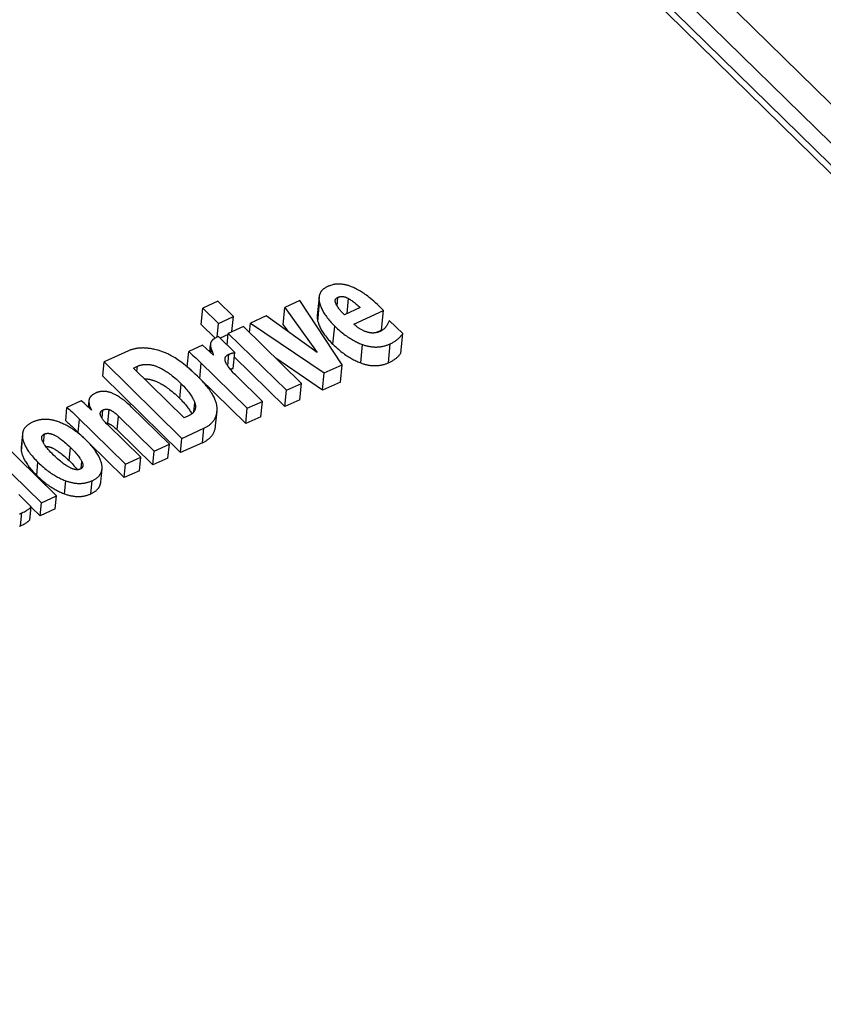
# Model space of a CAD drawing. Extents: x 0 to 594, y 0 to 420.
# Tile 100 of 110: x 508.04 to 510.49, y 146.66 to 149.66. Entities that reach past the tile are written whole.
import ezdxf

# ---------------------------------------------------------------- set-up
doc = ezdxf.new("R2010")
doc.units = 0
doc.header["$LTSCALE"] = 32.67
doc.layers.get('0').update_dxf_attribs({"linetype": 'CONTINUOUS'})
doc.layers.add('ROUNDS', color=7, linetype='CONTINUOUS')

msp = doc.modelspace()

# ---------------------------------------------------------------- linework, layer by layer
at = {"color": 7, "linetype": 'CONTINUOUS'}
for p, q in [((500.0631, 159.6461), (528.55, 131.7258)), ((508.9506, 148.8148), (508.9451, 148.7583)), ((508.6419, 148.802), (508.5958, 148.7808)), ((508.6895, 148.7553), (508.6419, 148.802)), ((508.8411, 148.7299), (508.8464, 148.7836)), ((508.8917, 148.8044), (508.8464, 148.7836)), ((508.8464, 148.7836), (508.9448, 148.6463)), ((509.0213, 148.6085), (508.8917, 148.8044)), ((509.0001, 148.8033), (509.0001, 148.805)), ((509.1475, 148.7736), (509.1347, 148.7862)), ((508.591, 148.7317), (508.5958, 148.7808)), ((508.5958, 148.7808), (508.6434, 148.7342)), ((508.6434, 148.7342), (508.6895, 148.7553)), ((508.685, 148.7095), (508.6895, 148.7553)), ((508.7897, 148.7576), (508.7416, 148.7354)), ((508.9448, 148.6463), (508.7897, 148.7576)), ((509.0231, 148.766), (509.0175, 148.7721)), ((509.0762, 148.7828), (509.0281, 148.7607)), ((509.0572, 148.7322), (509.1475, 148.7736)), ((509.1417, 148.7136), (509.1475, 148.7736)), ((508.591, 148.7317), (508.6339, 148.6897)), ((508.6393, 148.6923), (508.6434, 148.7342)), ((508.7199, 148.7255), (508.6738, 148.7043)), ((508.8974, 148.5516), (508.7199, 148.7255)), ((508.7388, 148.707), (508.7416, 148.7354)), ((508.7416, 148.7354), (508.9666, 148.5833)), ((508.8411, 148.7299), (508.8549, 148.7108)), ((509.2066, 148.704), (509.165, 148.7433)), ((508.6436, 148.6943), (508.6369, 148.6912)), ((508.6933, 148.6455), (508.6436, 148.6943)), ((508.6734, 148.7003), (508.6485, 148.6894)), ((508.6703, 148.6681), (508.6738, 148.7043)), ((508.6738, 148.7043), (508.8513, 148.5304)), ((509.1417, 148.7136), (509.1241, 148.7061)), ((509.2007, 148.6443), (509.2066, 148.704)), ((508.5951, 148.6682), (508.5528, 148.6488)), ((508.6285, 148.6373), (508.5951, 148.6682)), ((508.6192, 148.6716), (508.6169, 148.648)), ((508.6192, 148.6716), (508.6191, 148.6688)), ((508.5483, 148.6024), (508.5528, 148.6488)), ((508.6223, 148.6545), (508.6252, 148.6467)), ((508.6886, 148.5971), (508.6933, 148.6455)), ((508.692, 148.6327), (508.8465, 148.4813)), ((508.2904, 148.5739), (508.2946, 148.6169)), ((508.2946, 148.6169), (508.5323, 148.3839)), ((508.384, 148.5981), (508.3965, 148.6038)), ((508.5854, 148.6188), (508.7316, 148.4755)), ((508.6638, 148.6271), (508.6641, 148.6289)), ((508.9615, 148.5313), (508.8186, 148.6288)), ((508.9666, 148.5833), (509.0213, 148.6085)), ((509.0161, 148.5549), (509.0213, 148.6085)), ((508.2904, 148.5739), (508.5281, 148.341)), ((508.5387, 148.4465), (508.384, 148.5981)), ((508.5867, 148.5666), (508.5796, 148.5737)), ((508.7778, 148.4966), (508.6984, 148.5744)), ((508.9615, 148.5313), (508.9666, 148.5833)), ((508.585, 148.5683), (508.7271, 148.429)), ((508.8513, 148.5304), (508.8974, 148.5516)), ((508.8925, 148.5014), (508.8974, 148.5516)), ((509.0161, 148.5549), (508.9615, 148.5313)), ((508.8465, 148.4813), (508.8513, 148.5304)), ((508.2252, 148.4984), (508.1815, 148.4783)), ((508.2485, 148.4995), (508.2465, 148.4793)), ((508.2486, 148.5008), (508.2485, 148.4995)), ((508.7316, 148.4755), (508.7778, 148.4966)), ((508.7731, 148.4492), (508.7778, 148.4966)), ((508.8925, 148.5014), (508.8465, 148.4813)), ((508.1775, 148.4374), (508.1815, 148.4783)), ((508.306, 148.4299), (508.3101, 148.4717)), ((508.4939, 148.3663), (508.3778, 148.4801)), ((508.554, 148.4535), (508.5387, 148.4465)), ((508.6349, 148.4217), (508.6393, 148.4668)), ((508.7271, 148.429), (508.7316, 148.4755)), ((508.214, 148.4483), (508.3603, 148.305)), ((508.4064, 148.3261), (508.3069, 148.4236)), ((508.3385, 148.452), (508.4476, 148.345)), ((508.7731, 148.4492), (508.7271, 148.429)), ((508.0455, 148.3971), (508.0416, 148.3572)), ((508.2012, 148.4158), (508.2082, 148.4091)), ((508.2082, 148.4091), (508.2159, 148.4016)), ((508.2159, 148.4016), (508.232, 148.3859)), ((508.3344, 148.4101), (508.4435, 148.3032)), ((508.5323, 148.3839), (508.599, 148.4145)), ((508.1493, 148.2081), (507.9719, 148.382)), ((508.2477, 148.3704), (508.3563, 148.264)), ((508.4476, 148.345), (508.4939, 148.3663)), ((508.4897, 148.3239), (508.4939, 148.3663)), ((508.5281, 148.341), (508.5323, 148.3839)), ((508.5947, 148.3706), (508.5281, 148.341)), ((507.9258, 148.3609), (508.1032, 148.1869)), ((508.4435, 148.3032), (508.4476, 148.345)), ((508.3563, 148.264), (508.3603, 148.305)), ((508.3603, 148.305), (508.4064, 148.3261)), ((508.4023, 148.2847), (508.4064, 148.3261)), ((508.4897, 148.3239), (508.4435, 148.3032)), ((508.2846, 148.2501), (508.2885, 148.2906)), ((508.4023, 148.2847), (508.3563, 148.264)), ((508.0719, 148.1752), (508.0341, 148.2122)), ((508.0994, 148.1474), (508.1032, 148.1869)), ((508.1032, 148.1869), (508.1493, 148.2081)), ((508.1455, 148.1684), (508.1493, 148.2081)), ((508.068, 148.1356), (508.0719, 148.1752)), ((508.0718, 148.1743), (508.0994, 148.1474)), ((508.1455, 148.1684), (508.0994, 148.1474))]:
    msp.add_line(p, q, dxfattribs=at)
at = {"color": 9, "linetype": 'CONTINUOUS'}
for p, q in [((509.0058, 148.7876), (509.0084, 148.8144)), ((508.9469, 148.7408), (508.9523, 148.7969)), ((509.0365, 148.7645), (509.0409, 148.8103)), ((508.993, 148.6709), (508.9984, 148.7265)), ((508.6171, 148.6479), (508.6191, 148.6688)), ((509.0779, 148.614), (509.0834, 148.6701)), ((509.1621, 148.6143), (509.1677, 148.6723)), ((508.6213, 148.644), (508.6223, 148.6545)), ((508.6721, 148.6049), (508.6756, 148.6405)), ((508.3949, 148.5875), (508.3965, 148.6038)), ((508.5867, 148.5666), (508.5913, 148.613)), ((508.6637, 148.6252), (508.6641, 148.6289)), ((508.5255, 148.5058), (508.5299, 148.5506)), ((508.5684, 148.4645), (508.5712, 148.4927)), ((508.2886, 148.4452), (508.2911, 148.4705)), ((508.2159, 148.4016), (508.2199, 148.4425)), ((508.3344, 148.4101), (508.3385, 148.452)), ((508.11, 148.369), (508.1127, 148.3972)), ((508.5947, 148.3706), (508.599, 148.4145)), ((508.0423, 148.3439), (508.0462, 148.3838)), ((508.188, 148.3159), (508.192, 148.3562)), ((508.089, 148.271), (508.0929, 148.3108)), ((508.2245, 148.2914), (508.2266, 148.3135)), ((508.174, 148.2145), (508.1779, 148.2544)), ((508.2542, 148.2145), (508.2581, 148.2547)), ((508.0401, 148.1167), (508.044, 148.1562))]:
    msp.add_line(p, q, dxfattribs=at)
at = {"color": 7, "linetype": 'CONTINUOUS'}
for points in [[(508.9756, 148.8466), (508.974, 148.8458), (508.9724, 148.845), (508.9709, 148.8441), (508.9695, 148.8433), (508.9682, 148.8424), (508.9669, 148.8415), (508.9657, 148.8406), (508.9645, 148.8397), (508.9634, 148.8388), (508.9623, 148.8379), (508.9613, 148.8369), (508.9604, 148.8359), (508.9594, 148.8349), (508.9586, 148.8339), (508.9577, 148.8329), (508.9569, 148.8318), (508.9562, 148.8307), (508.9555, 148.8296), (508.9548, 148.8285), (508.9542, 148.8273), (508.9536, 148.8261), (508.9531, 148.8249), (508.9526, 148.8237), (508.9522, 148.8224), (508.9518, 148.8211), (508.9514, 148.8197), (508.9511, 148.8183), (508.9509, 148.8168), (508.9507, 148.8153), (508.9506, 148.8148)], [(508.9937, 148.8529), (508.9894, 148.8516), (508.986, 148.8506), (508.9832, 148.8496), (508.981, 148.8489), (508.9792, 148.8482), (508.9778, 148.8476), (508.9766, 148.8471), (508.9756, 148.8466)], [(509.0258, 148.8532), (509.0228, 148.8536), (509.0201, 148.8539), (509.0176, 148.8542), (509.0153, 148.8544), (509.0131, 148.8545), (509.0112, 148.8546), (509.0093, 148.8546), (509.0076, 148.8546), (509.0059, 148.8546), (509.0044, 148.8545), (509.0029, 148.8544), (509.0016, 148.8543), (509.0003, 148.8542), (508.9991, 148.854), (508.9979, 148.8538), (508.9968, 148.8536), (508.9957, 148.8534), (508.9947, 148.8531), (508.9937, 148.8529)], [(509.0727, 148.8352), (509.0688, 148.8374), (509.0651, 148.8393), (509.0617, 148.841), (509.0585, 148.8426), (509.0554, 148.844), (509.0525, 148.8452), (509.0498, 148.8464), (509.0472, 148.8474), (509.0448, 148.8483), (509.0424, 148.8491), (509.0402, 148.8498), (509.0381, 148.8505), (509.0361, 148.851), (509.0342, 148.8515), (509.0324, 148.852), (509.0306, 148.8524), (509.0289, 148.8527), (509.0273, 148.853), (509.0258, 148.8532)], [(508.9506, 148.8148), (508.9505, 148.8138), (508.9504, 148.8122), (508.9504, 148.8105), (508.9505, 148.8088), (508.9506, 148.807), (508.9508, 148.8051), (508.951, 148.8032), (508.9514, 148.8012), (508.9518, 148.7991), (508.9523, 148.7969)], [(509.0001, 148.805), (509.0001, 148.8054), (509.0002, 148.8059), (509.0003, 148.8063), (509.0005, 148.8068), (509.0006, 148.8073), (509.0008, 148.8077), (509.001, 148.8081), (509.0013, 148.8086), (509.0015, 148.809), (509.0018, 148.8094), (509.0021, 148.8098), (509.0025, 148.8102), (509.0028, 148.8106), (509.0032, 148.811), (509.0037, 148.8114), (509.0041, 148.8118), (509.0046, 148.8122), (509.0051, 148.8126), (509.0057, 148.8129), (509.0063, 148.8133), (509.007, 148.8137), (509.0077, 148.814), (509.0084, 148.8144)], [(509.0084, 148.8144), (509.0092, 148.8148), (509.01, 148.8151), (509.0108, 148.8154), (509.0116, 148.8156), (509.0124, 148.8159), (509.0131, 148.8161), (509.0139, 148.8162), (509.0146, 148.8164), (509.0154, 148.8165), (509.0162, 148.8167), (509.0169, 148.8167), (509.0177, 148.8168), (509.0184, 148.8169), (509.0192, 148.8169), (509.02, 148.8169), (509.0207, 148.8169), (509.0215, 148.8169), (509.0223, 148.8168), (509.0231, 148.8167), (509.024, 148.8166), (509.0248, 148.8165), (509.0257, 148.8164), (509.0265, 148.8162), (509.0274, 148.816), (509.0284, 148.8157), (509.0293, 148.8155), (509.0303, 148.8152), (509.0313, 148.8148), (509.0323, 148.8145), (509.0334, 148.814), (509.0346, 148.8136), (509.0357, 148.813), (509.0369, 148.8125), (509.0382, 148.8118), (509.0395, 148.8111), (509.0409, 148.8103)], [(509.1347, 148.7862), (509.1287, 148.792), (509.1231, 148.7972), (509.1178, 148.802), (509.1128, 148.8064), (509.1081, 148.8104), (509.1036, 148.814), (509.0994, 148.8174), (509.0954, 148.8204), (509.0916, 148.8231), (509.088, 148.8257), (509.0846, 148.8279), (509.0814, 148.83), (509.0783, 148.8319), (509.0754, 148.8337), (509.0727, 148.8352)], [(508.9523, 148.7969), (508.9531, 148.7942), (508.954, 148.7914), (508.9549, 148.7886), (508.956, 148.7858), (508.9571, 148.7829), (508.9584, 148.78), (508.9598, 148.7771), (508.9613, 148.7741), (508.963, 148.7711), (508.9647, 148.768), (508.9666, 148.7649), (508.9687, 148.7617), (508.9709, 148.7585), (508.9732, 148.7552), (508.9757, 148.7519), (508.9784, 148.7485), (508.9812, 148.745), (508.9843, 148.7414), (508.9875, 148.7378), (508.9909, 148.7341), (508.9946, 148.7303), (508.9984, 148.7265)], [(509.0059, 148.7874), (509.0051, 148.7888), (509.0043, 148.7902), (509.0036, 148.7915), (509.003, 148.7928), (509.0024, 148.7941), (509.0019, 148.7954), (509.0015, 148.7966), (509.0011, 148.7977), (509.0008, 148.7989), (509.0005, 148.8), (509.0003, 148.8011), (509.0002, 148.8022), (509.0001, 148.8033)], [(509.0175, 148.7721), (509.0158, 148.7741), (509.0141, 148.7761), (509.0124, 148.7782), (509.0107, 148.7804), (509.0091, 148.7827), (509.0075, 148.785), (509.0059, 148.7874)], [(509.0409, 148.8103), (509.0433, 148.8089), (509.0457, 148.8074), (509.0481, 148.8058), (509.0506, 148.8041), (509.0532, 148.8023), (509.0558, 148.8004), (509.0585, 148.7983), (509.0613, 148.7961), (509.0641, 148.7938), (509.067, 148.7913), (509.07, 148.7886), (509.073, 148.7858), (509.0762, 148.7828)], [(508.9451, 148.7583), (508.945, 148.7573), (508.9449, 148.7557), (508.9449, 148.7541), (508.945, 148.7524), (508.9451, 148.7507), (508.9453, 148.7488), (508.9455, 148.7469), (508.9459, 148.745), (508.9463, 148.7429), (508.9469, 148.7408)], [(509.0281, 148.7607), (509.0269, 148.762), (509.0252, 148.7637), (509.0231, 148.766)], [(508.9469, 148.7408), (508.9476, 148.7381), (508.9485, 148.7354), (508.9494, 148.7326), (508.9505, 148.7298), (508.9517, 148.727), (508.953, 148.7242), (508.9544, 148.7213), (508.9559, 148.7183), (508.9575, 148.7153), (508.9593, 148.7123), (508.9612, 148.7092), (508.9633, 148.706), (508.9654, 148.7028), (508.9678, 148.6996), (508.9703, 148.6962), (508.973, 148.6928), (508.9758, 148.6894), (508.9788, 148.6858), (508.9821, 148.6822), (508.9855, 148.6785), (508.9891, 148.6748), (508.993, 148.6709)], [(508.9984, 148.7265), (509.0027, 148.7223), (509.0069, 148.7184), (509.0111, 148.7147), (509.0151, 148.7112), (509.0191, 148.7079), (509.023, 148.7048), (509.0268, 148.7018), (509.0305, 148.699), (509.0342, 148.6964), (509.0378, 148.6939), (509.0414, 148.6915), (509.0449, 148.6893), (509.0483, 148.6871), (509.0517, 148.6851), (509.0551, 148.6832), (509.0584, 148.6814), (509.0617, 148.6797), (509.0649, 148.6781), (509.068, 148.6766), (509.0712, 148.6751), (509.0743, 148.6738), (509.0774, 148.6725), (509.0804, 148.6713), (509.0834, 148.6701)], [(509.0947, 148.7089), (509.0927, 148.7096), (509.0907, 148.7104), (509.0888, 148.7112), (509.0868, 148.712), (509.0849, 148.7129), (509.083, 148.7138), (509.0811, 148.7148), (509.0792, 148.7158), (509.0774, 148.7169), (509.0755, 148.718), (509.0736, 148.7191), (509.0718, 148.7203), (509.07, 148.7216), (509.0681, 148.7229), (509.0663, 148.7243), (509.0645, 148.7257), (509.0627, 148.7272), (509.0609, 148.7288), (509.0591, 148.7305), (509.0572, 148.7322)], [(509.155, 148.7249), (509.1544, 148.724), (509.1537, 148.7231), (509.153, 148.7223), (509.1522, 148.7214), (509.1513, 148.7205), (509.1503, 148.7195), (509.1493, 148.7185), (509.1481, 148.7175), (509.1467, 148.7164)], [(509.165, 148.7433), (509.1643, 148.7416), (509.1636, 148.7398), (509.1627, 148.738), (509.1618, 148.7361), (509.1607, 148.734), (509.1596, 148.7319), (509.1582, 148.7297), (509.1567, 148.7274), (509.155, 148.7249)], [(509.1359, 148.7098), (509.1345, 148.7092), (509.1331, 148.7087), (509.1318, 148.7082), (509.1305, 148.7077), (509.1292, 148.7073), (509.1279, 148.707), (509.1266, 148.7067), (509.1254, 148.7064), (509.1241, 148.7061), (509.1229, 148.7059), (509.1217, 148.7058), (509.1204, 148.7056), (509.1192, 148.7055), (509.118, 148.7054), (509.1168, 148.7053), (509.1156, 148.7053), (509.1144, 148.7053), (509.1132, 148.7053), (509.112, 148.7053), (509.1107, 148.7054), (509.1095, 148.7055), (509.1083, 148.7057), (509.107, 148.7058), (509.1057, 148.706), (509.1044, 148.7063), (509.1031, 148.7065), (509.1018, 148.7068), (509.1004, 148.7071), (509.099, 148.7075), (509.0976, 148.7079), (509.0962, 148.7084), (509.0947, 148.7089)], [(509.1467, 148.7164), (509.1455, 148.7154), (509.1443, 148.7145), (509.1431, 148.7137), (509.142, 148.713), (509.141, 148.7124), (509.1399, 148.7118), (509.1389, 148.7112), (509.1379, 148.7107), (509.1369, 148.7102), (509.1359, 148.7098)], [(509.1677, 148.6723), (509.1701, 148.6734), (509.1724, 148.6746), (509.1746, 148.6757), (509.1767, 148.6769), (509.1789, 148.6782), (509.1809, 148.6795), (509.1829, 148.6808), (509.1849, 148.6821), (509.1868, 148.6835), (509.1887, 148.685), (509.1905, 148.6865), (509.1923, 148.688), (509.1941, 148.6895), (509.1958, 148.6912), (509.1974, 148.6928), (509.1991, 148.6946), (509.2006, 148.6963), (509.2022, 148.6982), (509.2037, 148.7001), (509.2052, 148.702), (509.2066, 148.704)], [(508.6191, 148.6688), (508.6192, 148.6675), (508.6194, 148.6662), (508.6196, 148.6647), (508.6198, 148.6633), (508.6201, 148.6617), (508.6206, 148.6601), (508.621, 148.6583), (508.6216, 148.6565), (508.6223, 148.6545)], [(508.6231, 148.6813), (508.6225, 148.6806), (508.622, 148.6798), (508.6216, 148.679), (508.6212, 148.6783), (508.6208, 148.6775), (508.6204, 148.6767), (508.6201, 148.6758), (508.6199, 148.675), (508.6197, 148.6742), (508.6195, 148.6733), (508.6193, 148.6724), (508.6192, 148.6716)], [(508.6369, 148.6912), (508.6354, 148.6905), (508.634, 148.6898), (508.6326, 148.6891), (508.6314, 148.6884), (508.6303, 148.6877), (508.6293, 148.687), (508.6283, 148.6863), (508.6275, 148.6857), (508.6267, 148.685), (508.6259, 148.6844), (508.6252, 148.6838), (508.6246, 148.6832), (508.6241, 148.6825), (508.6235, 148.6819), (508.6231, 148.6813)], [(508.993, 148.6709), (508.9973, 148.6668), (509.0015, 148.6629), (509.0056, 148.6592), (509.0097, 148.6557), (509.0136, 148.6523), (509.0175, 148.6492), (509.0213, 148.6462), (509.0251, 148.6434), (509.0287, 148.6407), (509.0324, 148.6382), (509.0359, 148.6358), (509.0394, 148.6335), (509.0429, 148.6314), (509.0463, 148.6293), (509.0496, 148.6274), (509.0529, 148.6256), (509.0562, 148.6238), (509.0594, 148.6222), (509.0626, 148.6206), (509.0657, 148.6191), (509.0688, 148.6177), (509.0719, 148.6164), (509.0749, 148.6152), (509.0779, 148.614)], [(509.0834, 148.6701), (509.0859, 148.6693), (509.0884, 148.6684), (509.0907, 148.6677), (509.0931, 148.667), (509.0954, 148.6664), (509.0977, 148.6658), (509.0999, 148.6653), (509.1022, 148.6648), (509.1043, 148.6644), (509.1065, 148.664), (509.1087, 148.6637), (509.1108, 148.6634), (509.1129, 148.6631), (509.115, 148.6629), (509.117, 148.6628), (509.1191, 148.6627), (509.1211, 148.6626), (509.1232, 148.6626), (509.1252, 148.6626), (509.1273, 148.6626), (509.1293, 148.6627), (509.1313, 148.6628), (509.1334, 148.663), (509.1354, 148.6632), (509.1374, 148.6634), (509.1395, 148.6637), (509.1415, 148.6641), (509.1436, 148.6645), (509.1457, 148.6649), (509.1478, 148.6654), (509.1499, 148.6659), (509.1521, 148.6665), (509.1542, 148.6671), (509.1564, 148.6678), (509.1586, 148.6686), (509.1608, 148.6694), (509.1631, 148.6703), (509.1654, 148.6713), (509.1677, 148.6723)], [(508.4573, 148.6533), (508.4536, 148.6542), (508.45, 148.6551), (508.4465, 148.6558), (508.4431, 148.6565), (508.4399, 148.6571), (508.4367, 148.6576), (508.4336, 148.658), (508.4306, 148.6584), (508.4277, 148.6587), (508.4249, 148.659), (508.4222, 148.6592), (508.4195, 148.6594), (508.4169, 148.6595), (508.4143, 148.6596), (508.4118, 148.6596), (508.4094, 148.6595), (508.407, 148.6595), (508.4046, 148.6593), (508.4023, 148.6592), (508.4, 148.659), (508.3978, 148.6587), (508.3956, 148.6585), (508.3934, 148.6582), (508.3913, 148.6578), (508.3892, 148.6574), (508.3871, 148.657), (508.3851, 148.6565), (508.383, 148.656), (508.381, 148.6554), (508.379, 148.6548), (508.3771, 148.6542), (508.3751, 148.6535), (508.3731, 148.6528), (508.3712, 148.652), (508.3693, 148.6512), (508.2946, 148.6169)], [(508.5796, 148.5737), (508.5729, 148.5801), (508.5665, 148.5861), (508.5604, 148.5916), (508.5546, 148.5968), (508.5489, 148.6015), (508.5435, 148.6059), (508.5383, 148.61), (508.5334, 148.6139), (508.5286, 148.6174), (508.5239, 148.6207), (508.5195, 148.6237), (508.5152, 148.6266), (508.5111, 148.6292), (508.5071, 148.6316), (508.5032, 148.6339), (508.4995, 148.636), (508.4959, 148.638), (508.4924, 148.6398), (508.489, 148.6414), (508.4857, 148.643), (508.4825, 148.6444), (508.4794, 148.6458), (508.4764, 148.647), (508.4734, 148.6482), (508.4706, 148.6492), (508.4678, 148.6502), (508.4651, 148.6511), (508.4624, 148.6519), (508.4598, 148.6526), (508.4573, 148.6533)], [(508.5528, 148.6488), (508.5565, 148.6456), (508.5606, 148.6421), (508.5649, 148.6381), (508.5696, 148.6338), (508.5745, 148.6292), (508.5798, 148.6242), (508.5854, 148.6188)], [(508.6252, 148.6467), (508.6265, 148.6433), (508.6276, 148.6402), (508.6285, 148.6373)], [(508.6641, 148.6289), (508.6642, 148.6295), (508.6644, 148.6301), (508.6646, 148.6307), (508.6648, 148.6312), (508.6651, 148.6318), (508.6654, 148.6324), (508.6657, 148.6329), (508.6661, 148.6334), (508.6665, 148.6339), (508.6669, 148.6345), (508.6674, 148.635), (508.6679, 148.6355), (508.6684, 148.636), (508.669, 148.6365), (508.6696, 148.637), (508.6703, 148.6375), (508.671, 148.638), (508.6718, 148.6385), (508.6726, 148.639), (508.6735, 148.6395), (508.6745, 148.64), (508.6756, 148.6405)], [(508.6756, 148.6405), (508.6769, 148.6411), (508.6783, 148.6417), (508.6796, 148.6422), (508.681, 148.6427), (508.6823, 148.6431), (508.6837, 148.6435), (508.685, 148.6439), (508.6864, 148.6443), (508.6878, 148.6446), (508.6892, 148.6449), (508.6905, 148.6451), (508.6919, 148.6453), (508.6933, 148.6455)], [(509.1621, 148.6143), (509.1644, 148.6153), (509.1667, 148.6163), (509.1689, 148.6174), (509.171, 148.6186), (509.1731, 148.6197), (509.1752, 148.6209), (509.1772, 148.6222), (509.1792, 148.6234), (509.1811, 148.6248), (509.1829, 148.6261), (509.1848, 148.6275), (509.1866, 148.629), (509.1883, 148.6305), (509.19, 148.632), (509.1916, 148.6336), (509.1933, 148.6352), (509.1948, 148.6369), (509.1964, 148.6387), (509.1979, 148.6405), (509.1993, 148.6424), (509.2007, 148.6443)], [(508.3965, 148.6038), (508.398, 148.6045), (508.3995, 148.6051), (508.401, 148.6057), (508.4025, 148.6062), (508.404, 148.6067), (508.4055, 148.6072), (508.407, 148.6076), (508.4084, 148.6079), (508.4099, 148.6083), (508.4114, 148.6086), (508.4128, 148.6088), (508.4143, 148.609), (508.4158, 148.6092), (508.4173, 148.6094), (508.4187, 148.6095), (508.4202, 148.6096), (508.4217, 148.6097), (508.4233, 148.6097), (508.4248, 148.6097), (508.4264, 148.6097), (508.4279, 148.6096), (508.4295, 148.6095), (508.4311, 148.6093), (508.4328, 148.6091), (508.4344, 148.6089), (508.4361, 148.6087), (508.4379, 148.6084), (508.4396, 148.608), (508.4414, 148.6076), (508.4433, 148.6072), (508.4452, 148.6067), (508.4471, 148.6061), (508.4491, 148.6055), (508.4511, 148.6049), (508.4532, 148.6041), (508.4554, 148.6033), (508.4576, 148.6025), (508.4599, 148.6015), (508.4623, 148.6005), (508.4647, 148.5993), (508.4672, 148.5981), (508.4699, 148.5968), (508.4726, 148.5953), (508.4754, 148.5937), (508.4783, 148.592), (508.4814, 148.5902), (508.4845, 148.5881), (508.4878, 148.5859), (508.4912, 148.5836), (508.4948, 148.581), (508.4985, 148.5782), (508.5024, 148.5751), (508.5065, 148.5718), (508.5108, 148.5683), (508.5152, 148.5644), (508.5199, 148.5602), (508.5248, 148.5556), (508.5299, 148.5506)], [(508.6675, 148.6125), (508.6668, 148.6139), (508.6662, 148.6152), (508.6656, 148.6164), (508.6652, 148.6176), (508.6648, 148.6187), (508.6645, 148.6198), (508.6642, 148.6209), (508.664, 148.6219), (508.6639, 148.6228), (508.6638, 148.6238), (508.6637, 148.6247), (508.6637, 148.6256), (508.6638, 148.6264), (508.6638, 148.6271)], [(508.6802, 148.594), (508.6781, 148.5967), (508.6761, 148.5992), (508.6743, 148.6017), (508.6727, 148.604), (508.6712, 148.6062), (508.6698, 148.6084), (508.6686, 148.6105), (508.6675, 148.6125)], [(509.0779, 148.614), (509.0804, 148.6131), (509.0827, 148.6123), (509.0851, 148.6115), (509.0874, 148.6108), (509.0896, 148.6101), (509.0918, 148.6095), (509.094, 148.609), (509.0962, 148.6084), (509.0983, 148.608), (509.1004, 148.6076), (509.1025, 148.6072), (509.1046, 148.6069), (509.1067, 148.6066), (509.1087, 148.6063), (509.1107, 148.6061), (509.1127, 148.606), (509.1147, 148.6058), (509.1167, 148.6057), (509.1187, 148.6057), (509.1207, 148.6057), (509.1227, 148.6057), (509.1246, 148.6057), (509.1266, 148.6058), (509.1286, 148.606), (509.1306, 148.6061), (509.1326, 148.6063), (509.1346, 148.6066), (509.1366, 148.6069), (509.1386, 148.6072), (509.1406, 148.6076), (509.1427, 148.608), (509.1447, 148.6085), (509.1468, 148.609), (509.1489, 148.6096), (509.151, 148.6102), (509.1532, 148.6109), (509.1554, 148.6116), (509.1576, 148.6124), (509.1598, 148.6133), (509.1621, 148.6143)], [(508.5483, 148.6024), (508.5512, 148.5999), (508.5542, 148.5973), (508.557, 148.5948), (508.5599, 148.5922), (508.5627, 148.5896), (508.5633, 148.589)], [(508.6792, 148.5954), (508.6803, 148.5957), (508.6817, 148.596), (508.6831, 148.5963), (508.6844, 148.5965), (508.6858, 148.5968), (508.6872, 148.5969), (508.6886, 148.5971)], [(508.6984, 148.5744), (508.6952, 148.5776), (508.692, 148.5809), (508.689, 148.5841), (508.686, 148.5874), (508.6831, 148.5907), (508.6802, 148.594)], [(508.4174, 148.5654), (508.4185, 148.5654), (508.42, 148.5654), (508.4216, 148.5654), (508.4231, 148.5653), (508.4247, 148.5652), (508.4262, 148.565), (508.4278, 148.5649), (508.4295, 148.5646), (508.4311, 148.5644), (508.4328, 148.5641), (508.4345, 148.5638), (508.4363, 148.5634), (508.4381, 148.5629), (508.4399, 148.5625), (508.4418, 148.5619), (508.4437, 148.5614), (508.4457, 148.5607), (508.4477, 148.56), (508.4498, 148.5593), (508.452, 148.5584), (508.4542, 148.5575), (508.4564, 148.5565), (508.4588, 148.5555), (508.4612, 148.5543), (508.4637, 148.5531), (508.4663, 148.5517), (508.469, 148.5502), (508.4718, 148.5486), (508.4747, 148.5469), (508.4777, 148.545), (508.4808, 148.543), (508.4841, 148.5408), (508.4875, 148.5384), (508.491, 148.5358), (508.4947, 148.533), (508.4985, 148.53), (508.5025, 148.5267), (508.5067, 148.5232), (508.5111, 148.5194), (508.5157, 148.5152), (508.5205, 148.5107), (508.5255, 148.5058)], [(508.5299, 148.5506), (508.534, 148.5466), (508.5377, 148.5426), (508.5412, 148.5389), (508.5445, 148.5352), (508.5474, 148.5317), (508.5502, 148.5283), (508.5528, 148.5251), (508.5551, 148.5219), (508.5573, 148.5188), (508.5593, 148.5159), (508.5611, 148.513), (508.5628, 148.5102), (508.5644, 148.5075), (508.5658, 148.5049), (508.5671, 148.5023), (508.5683, 148.4998), (508.5693, 148.4974), (508.5703, 148.495), (508.5712, 148.4927)], [(508.6397, 148.4732), (508.6396, 148.4752), (508.6396, 148.4772), (508.6394, 148.4793), (508.6392, 148.4814), (508.6389, 148.4836), (508.6385, 148.4858), (508.638, 148.4881), (508.6374, 148.4905), (508.6367, 148.4929), (508.6359, 148.4954), (508.635, 148.498), (508.634, 148.5006), (508.6329, 148.5033), (508.6317, 148.5062), (508.6303, 148.5091), (508.6287, 148.5121), (508.627, 148.5152), (508.6252, 148.5184), (508.6231, 148.5218), (508.6209, 148.5252), (508.6185, 148.5288), (508.6159, 148.5325), (508.613, 148.5364), (508.6099, 148.5404), (508.6065, 148.5446), (508.6029, 148.549), (508.5989, 148.5535), (508.5946, 148.5582), (508.59, 148.5632), (508.5867, 148.5666)], [(508.2691, 148.5221), (508.2675, 148.5214), (508.266, 148.5207), (508.2646, 148.5199), (508.2633, 148.5192), (508.262, 148.5185), (508.2609, 148.5177), (508.2598, 148.517), (508.2587, 148.5162), (508.2578, 148.5155), (508.2569, 148.5147), (508.256, 148.514), (508.2552, 148.5132), (508.2545, 148.5124), (508.2538, 148.5117), (508.2531, 148.5109), (508.2525, 148.5101), (508.252, 148.5093), (508.2514, 148.5085), (508.251, 148.5077), (508.2505, 148.5069), (508.2501, 148.5061), (508.2498, 148.5052), (508.2495, 148.5044), (508.2492, 148.5035), (508.249, 148.5026), (508.2488, 148.5017), (508.2486, 148.5008)], [(508.3226, 148.5201), (508.3208, 148.5209), (508.3192, 148.5217), (508.3175, 148.5224), (508.3159, 148.523), (508.3143, 148.5235), (508.3128, 148.5241), (508.3113, 148.5245), (508.3098, 148.525), (508.3083, 148.5253), (508.3069, 148.5257), (508.3055, 148.526), (508.3041, 148.5263), (508.3027, 148.5265), (508.3014, 148.5267), (508.3, 148.5269), (508.2987, 148.527), (508.2974, 148.5271), (508.2961, 148.5272), (508.2948, 148.5273), (508.2935, 148.5273), (508.2922, 148.5273), (508.2909, 148.5273), (508.2896, 148.5272), (508.2883, 148.5271), (508.287, 148.527), (508.2857, 148.5268), (508.2844, 148.5267), (508.2831, 148.5264), (508.2817, 148.5262), (508.2804, 148.5259), (508.2791, 148.5256), (508.2777, 148.5252), (508.2763, 148.5248), (508.2749, 148.5244), (508.2735, 148.5239), (508.272, 148.5234), (508.2706, 148.5228), (508.2691, 148.5221)], [(508.3778, 148.4801), (508.3739, 148.4838), (508.3702, 148.4872), (508.3666, 148.4904), (508.3631, 148.4934), (508.3598, 148.4962), (508.3565, 148.4989), (508.3533, 148.5013), (508.3502, 148.5036), (508.3471, 148.5058), (508.3442, 148.5078), (508.3413, 148.5097), (508.3385, 148.5115), (508.3357, 148.5132), (508.333, 148.5147), (508.3303, 148.5162), (508.3277, 148.5176), (508.3251, 148.5189), (508.3226, 148.5201)], [(508.2562, 148.47), (508.2502, 148.4757), (508.2445, 148.4811), (508.2391, 148.4862), (508.2339, 148.4909), (508.2293, 148.4949), (508.2252, 148.4984)], [(508.2485, 148.4995), (508.2484, 148.4982), (508.2483, 148.4969), (508.2483, 148.4956), (508.2484, 148.4942), (508.2485, 148.4927), (508.2487, 148.4912), (508.2489, 148.4896), (508.2492, 148.488), (508.2496, 148.4863), (508.2501, 148.4846), (508.2506, 148.4828), (508.2513, 148.4809), (508.252, 148.4789), (508.2529, 148.4768), (508.2538, 148.4746), (508.2549, 148.4724), (508.2562, 148.47)], [(508.5255, 148.5058), (508.5296, 148.5018), (508.5333, 148.4978), (508.5368, 148.4941), (508.5401, 148.4904), (508.5431, 148.487), (508.5458, 148.4836), (508.5484, 148.4803), (508.5507, 148.4772), (508.5529, 148.4741), (508.5549, 148.4712), (508.5568, 148.4683), (508.5585, 148.4655), (508.56, 148.4629), (508.5614, 148.4602), (508.5623, 148.4585)], [(508.5712, 148.4927), (508.5717, 148.491), (508.5722, 148.4893), (508.5726, 148.4878), (508.5729, 148.4862), (508.5732, 148.4848), (508.5733, 148.4834), (508.5735, 148.482), (508.5735, 148.4807), (508.5735, 148.4795), (508.5735, 148.4783), (508.5734, 148.4772)], [(508.1815, 148.4783), (508.1852, 148.4751), (508.1892, 148.4716), (508.1936, 148.4676), (508.1982, 148.4633), (508.2032, 148.4587), (508.2084, 148.4537), (508.214, 148.4483)], [(508.2832, 148.4607), (508.2833, 148.4613), (508.2834, 148.4618), (508.2835, 148.4624), (508.2837, 148.4629), (508.2839, 148.4634), (508.2841, 148.4639), (508.2843, 148.4644), (508.2846, 148.4649), (508.2848, 148.4653), (508.2851, 148.4658), (508.2855, 148.4662), (508.2858, 148.4666), (508.2862, 148.467), (508.2866, 148.4674), (508.2871, 148.4678), (508.2875, 148.4682), (508.288, 148.4686), (508.2886, 148.469), (508.2891, 148.4694), (508.2897, 148.4698), (508.2904, 148.4701), (508.2911, 148.4705)], [(508.2846, 148.453), (508.2842, 148.454), (508.2839, 148.4549), (508.2837, 148.4558), (508.2835, 148.4566), (508.2833, 148.4573), (508.2832, 148.4581), (508.2832, 148.4588), (508.2832, 148.4594), (508.2832, 148.4601), (508.2832, 148.4607)], [(508.3069, 148.4236), (508.304, 148.4266), (508.3013, 148.4293), (508.2989, 148.4319), (508.2968, 148.4344), (508.2949, 148.4367), (508.2932, 148.4388), (508.2916, 148.4408), (508.2903, 148.4427), (508.2891, 148.4445), (508.2881, 148.4461), (508.2872, 148.4477), (508.2864, 148.4492), (508.2857, 148.4505), (508.2851, 148.4518), (508.2846, 148.453)], [(508.2911, 148.4705), (508.2917, 148.4708), (508.2923, 148.4711), (508.293, 148.4713), (508.2936, 148.4715), (508.2943, 148.4717), (508.2949, 148.4719), (508.2956, 148.4721), (508.2963, 148.4722), (508.2969, 148.4724), (508.2977, 148.4725), (508.2984, 148.4726), (508.2991, 148.4727), (508.2999, 148.4727), (508.3006, 148.4727), (508.3014, 148.4728), (508.3023, 148.4727), (508.3031, 148.4727), (508.304, 148.4727), (508.3049, 148.4726), (508.3059, 148.4725), (508.3069, 148.4723), (508.3079, 148.4722), (508.309, 148.472), (508.3101, 148.4717)], [(508.3101, 148.4717), (508.3108, 148.4715), (508.3115, 148.4712), (508.3123, 148.4709), (508.3132, 148.4706), (508.3141, 148.4702), (508.315, 148.4698), (508.316, 148.4692), (508.3171, 148.4687), (508.3183, 148.468), (508.3196, 148.4672), (508.321, 148.4663), (508.3225, 148.4653), (508.3241, 148.4642), (508.3259, 148.4628), (508.3279, 148.4613), (508.3301, 148.4595), (508.3326, 148.4574), (508.3354, 148.4549), (508.3385, 148.452)], [(508.5734, 148.4772), (508.5734, 148.4771), (508.5733, 148.4759), (508.5731, 148.4748), (508.5728, 148.4738), (508.5726, 148.4727), (508.5722, 148.4717), (508.5719, 148.4707), (508.5715, 148.4697), (508.571, 148.4688), (508.5706, 148.4679), (508.57, 148.4669), (508.5695, 148.4661), (508.5689, 148.4652), (508.5682, 148.4643), (508.5676, 148.4635), (508.5668, 148.4626), (508.5661, 148.4618), (508.5652, 148.461), (508.5644, 148.4602), (508.5634, 148.4594), (508.5625, 148.4587), (508.5615, 148.4579), (508.5604, 148.4572), (508.5592, 148.4564), (508.558, 148.4557), (508.5568, 148.4549), (508.5554, 148.4542), (508.554, 148.4535)], [(508.599, 148.4145), (508.6011, 148.4156), (508.6032, 148.4166), (508.6052, 148.4177), (508.6072, 148.4188), (508.6091, 148.4199), (508.6109, 148.4211), (508.6126, 148.4222), (508.6143, 148.4234), (508.6159, 148.4246), (508.6175, 148.4259), (508.619, 148.4272), (508.6205, 148.4285), (508.6219, 148.4298), (508.6232, 148.4312), (508.6246, 148.4326), (508.6258, 148.434), (508.627, 148.4355), (508.6282, 148.437), (508.6293, 148.4385), (508.6303, 148.4401), (508.6313, 148.4417), (508.6323, 148.4434), (508.6332, 148.4451), (508.6341, 148.4469), (508.6349, 148.4487), (508.6356, 148.4506), (508.6363, 148.4525), (508.6369, 148.4545), (508.6375, 148.4566), (508.638, 148.4587), (508.6385, 148.4609), (508.6389, 148.4632), (508.6392, 148.4656), (508.6393, 148.4668)], [(508.6393, 148.4668), (508.6394, 148.468), (508.6396, 148.4706), (508.6397, 148.4732)], [(508.076, 148.4332), (508.074, 148.4323), (508.0722, 148.4313), (508.0704, 148.4304), (508.0687, 148.4294), (508.0671, 148.4285), (508.0656, 148.4275), (508.0641, 148.4265), (508.0627, 148.4255), (508.0614, 148.4245), (508.0601, 148.4235), (508.0589, 148.4225), (508.0578, 148.4214), (508.0567, 148.4204), (508.0556, 148.4193), (508.0546, 148.4182), (508.0537, 148.4171), (508.0528, 148.416), (508.052, 148.4148), (508.0512, 148.4137), (508.0505, 148.4125), (508.0498, 148.4113), (508.0491, 148.41), (508.0485, 148.4088), (508.048, 148.4075), (508.0475, 148.4062), (508.047, 148.4049), (508.0466, 148.4035), (508.0463, 148.4021), (508.046, 148.4007), (508.0457, 148.3992), (508.0455, 148.3977), (508.0455, 148.3971)], [(508.1556, 148.434), (508.153, 148.4349), (508.1506, 148.4358), (508.1481, 148.4365), (508.1457, 148.4372), (508.1434, 148.4379), (508.1411, 148.4385), (508.1389, 148.439), (508.1367, 148.4395), (508.1345, 148.4399), (508.1324, 148.4403), (508.1303, 148.4406), (508.1282, 148.4409), (508.1262, 148.4411), (508.1242, 148.4413), (508.1222, 148.4415), (508.1202, 148.4416), (508.1182, 148.4417), (508.1163, 148.4417), (508.1144, 148.4418), (508.1125, 148.4417), (508.1106, 148.4417), (508.1087, 148.4415), (508.1068, 148.4414), (508.1049, 148.4412), (508.103, 148.441), (508.1012, 148.4407), (508.0993, 148.4404), (508.0974, 148.4401), (508.0955, 148.4397), (508.0936, 148.4393), (508.0917, 148.4388), (508.0898, 148.4383), (508.0879, 148.4377), (508.0859, 148.4371), (508.084, 148.4364), (508.082, 148.4357), (508.08, 148.4349), (508.078, 148.4341), (508.076, 148.4332)], [(508.24, 148.3783), (508.2358, 148.3823), (508.2316, 148.3862), (508.2276, 148.3898), (508.2236, 148.3932), (508.2197, 148.3965), (508.2159, 148.3995), (508.2122, 148.4024), (508.2085, 148.4052), (508.2048, 148.4078), (508.2013, 148.4103), (508.1978, 148.4126), (508.1943, 148.4148), (508.1909, 148.4169), (508.1875, 148.4189), (508.1842, 148.4208), (508.1809, 148.4226), (508.1776, 148.4243), (508.1744, 148.426), (508.1712, 148.4275), (508.168, 148.4289), (508.1649, 148.4303), (508.1618, 148.4316), (508.1587, 148.4328), (508.1556, 148.434)], [(508.1775, 148.4374), (508.1804, 148.4348), (508.1833, 148.4323), (508.1862, 148.4297), (508.189, 148.4272), (508.1918, 148.4246), (508.1948, 148.4219), (508.1979, 148.4189), (508.2012, 148.4158)], [(508.2999, 148.4309), (508.3002, 148.4309), (508.301, 148.4308), (508.302, 148.4307), (508.3029, 148.4306), (508.3039, 148.4304), (508.3049, 148.4302), (508.306, 148.4299)], [(508.306, 148.4299), (508.3067, 148.4297), (508.3074, 148.4295), (508.3081, 148.4292), (508.3089, 148.4289), (508.3098, 148.4285), (508.3107, 148.4281), (508.3116, 148.4276), (508.3126, 148.4271), (508.3137, 148.4265), (508.3149, 148.4258), (508.3161, 148.425), (508.3175, 148.4241), (508.319, 148.4231), (508.3206, 148.4219), (508.3224, 148.4206), (508.3243, 148.419), (508.3265, 148.4172), (508.3288, 148.4152), (508.3315, 148.4128), (508.3344, 148.4101)], [(508.0455, 148.3971), (508.0454, 148.3961), (508.0453, 148.3945), (508.0453, 148.3929), (508.0453, 148.3911), (508.0454, 148.3894), (508.0456, 148.3876), (508.0458, 148.3857), (508.0462, 148.3838)], [(508.1044, 148.3866), (508.1045, 148.387), (508.1046, 148.3876), (508.1047, 148.3883), (508.1048, 148.3889), (508.105, 148.3895), (508.1052, 148.3901), (508.1055, 148.3906), (508.1058, 148.3911), (508.106, 148.3916), (508.1063, 148.3921), (508.1067, 148.3926), (508.107, 148.393), (508.1074, 148.3935), (508.1078, 148.3939), (508.1083, 148.3943), (508.1087, 148.3947), (508.1092, 148.3951), (508.1097, 148.3954), (508.1102, 148.3958), (508.1108, 148.3962), (508.1114, 148.3965), (508.1121, 148.3968), (508.1127, 148.3972)], [(508.1127, 148.3972), (508.1134, 148.3975), (508.1141, 148.3977), (508.1147, 148.398), (508.1154, 148.3982), (508.1161, 148.3984), (508.1168, 148.3986), (508.1175, 148.3987), (508.1182, 148.3989), (508.1189, 148.399), (508.1196, 148.3991), (508.1203, 148.3992), (508.121, 148.3992), (508.1218, 148.3992), (508.1226, 148.3993), (508.1233, 148.3993), (508.1241, 148.3992), (508.125, 148.3992), (508.1258, 148.3991), (508.1267, 148.399), (508.1276, 148.3989), (508.1286, 148.3987), (508.1295, 148.3986), (508.1305, 148.3983), (508.1316, 148.3981), (508.1327, 148.3978), (508.1339, 148.3975), (508.1351, 148.3971), (508.1363, 148.3967), (508.1376, 148.3962), (508.139, 148.3956), (508.1405, 148.395), (508.142, 148.3943), (508.1437, 148.3935), (508.1454, 148.3926), (508.1473, 148.3917), (508.1492, 148.3906), (508.1513, 148.3893), (508.1535, 148.388), (508.1559, 148.3864), (508.1584, 148.3847), (508.1611, 148.3828), (508.164, 148.3806), (508.1672, 148.3782), (508.1706, 148.3755), (508.1742, 148.3725), (508.1781, 148.3691), (508.1824, 148.3653), (508.187, 148.361), (508.192, 148.3562)], [(508.5947, 148.3706), (508.5968, 148.3715), (508.5988, 148.3725), (508.6008, 148.3735), (508.6027, 148.3745), (508.6045, 148.3756), (508.6063, 148.3767), (508.608, 148.3778), (508.6096, 148.3789), (508.6112, 148.3801), (508.6128, 148.3812), (508.6143, 148.3824), (508.6157, 148.3837), (508.6171, 148.3849), (508.6184, 148.3862), (508.6197, 148.3875), (508.6209, 148.3889), (508.6221, 148.3902), (508.6233, 148.3917), (508.6244, 148.3931), (508.6254, 148.3946), (508.6264, 148.3961), (508.6274, 148.3977), (508.6283, 148.3993), (508.6291, 148.401), (508.6299, 148.4027), (508.6307, 148.4044), (508.6314, 148.4063), (508.6321, 148.4081), (508.6327, 148.4101), (508.6332, 148.412), (508.6337, 148.4141), (508.6341, 148.4162), (508.6345, 148.4184), (508.6348, 148.4207), (508.6349, 148.4217)], [(508.0462, 148.3838), (508.0467, 148.3814), (508.0472, 148.379), (508.0479, 148.3766), (508.0486, 148.3742), (508.0495, 148.3717), (508.0505, 148.3691), (508.0515, 148.3665), (508.0527, 148.3639), (508.054, 148.3612), (508.0554, 148.3584), (508.0569, 148.3556), (508.0586, 148.3527), (508.0604, 148.3497), (508.0624, 148.3467), (508.0645, 148.3435), (508.0669, 148.3403), (508.0693, 148.337), (508.072, 148.3336), (508.0749, 148.3301), (508.078, 148.3265), (508.0813, 148.3227), (508.0849, 148.3189), (508.0888, 148.3149), (508.0929, 148.3108)], [(508.1408, 148.3327), (508.1359, 148.3376), (508.1315, 148.3421), (508.1278, 148.3461), (508.1245, 148.3498), (508.1216, 148.3532), (508.119, 148.3562), (508.1168, 148.359), (508.1149, 148.3616), (508.1132, 148.364), (508.1117, 148.3662), (508.1105, 148.3682), (508.1094, 148.3701), (508.1084, 148.3718), (508.1076, 148.3734), (508.1069, 148.3749), (508.1063, 148.3763), (508.1058, 148.3776), (508.1054, 148.3788), (508.1051, 148.38), (508.1048, 148.381), (508.1046, 148.382), (508.1045, 148.383), (508.1044, 148.3839), (508.1044, 148.3847), (508.1044, 148.3855), (508.1044, 148.3862), (508.1044, 148.3866)], [(508.2877, 148.3048), (508.2872, 148.3071), (508.2866, 148.3094), (508.2859, 148.3118), (508.2851, 148.3143), (508.2842, 148.3167), (508.2832, 148.3193), (508.2821, 148.3219), (508.2809, 148.3245), (508.2796, 148.3273), (508.2782, 148.33), (508.2766, 148.3329), (508.2749, 148.3358), (508.273, 148.3388), (508.271, 148.3419), (508.2688, 148.3451), (508.2664, 148.3484), (508.2639, 148.3517), (508.2612, 148.3552), (508.2582, 148.3587), (508.2551, 148.3624), (508.2517, 148.3662), (508.248, 148.3701), (508.2442, 148.3741), (508.24, 148.3783)], [(508.0416, 148.3572), (508.0415, 148.3562), (508.0414, 148.3546), (508.0414, 148.353), (508.0414, 148.3513), (508.0415, 148.3495), (508.0417, 148.3477), (508.0419, 148.3458), (508.0423, 148.3439)], [(508.0423, 148.3439), (508.0428, 148.3416), (508.0433, 148.3392), (508.044, 148.3368), (508.0448, 148.3343), (508.0456, 148.3318), (508.0466, 148.3293), (508.0476, 148.3267), (508.0488, 148.324), (508.0501, 148.3213), (508.0515, 148.3186), (508.0531, 148.3157), (508.0547, 148.3128), (508.0566, 148.3099), (508.0585, 148.3068), (508.0607, 148.3037), (508.063, 148.3005), (508.0655, 148.2972), (508.0682, 148.2938), (508.071, 148.2903), (508.0741, 148.2867), (508.0775, 148.2829), (508.0811, 148.2791), (508.0849, 148.2751), (508.089, 148.271)], [(508.1168, 148.359), (508.117, 148.359), (508.1177, 148.359), (508.1184, 148.3591), (508.1192, 148.3591), (508.12, 148.359), (508.1208, 148.359), (508.1216, 148.3589), (508.1225, 148.3588), (508.1234, 148.3587), (508.1243, 148.3586), (508.1252, 148.3584), (508.1262, 148.3582), (508.1272, 148.358), (508.1283, 148.3577), (508.1294, 148.3574), (508.1305, 148.357), (508.1317, 148.3566), (508.133, 148.3562), (508.1343, 148.3557), (508.1357, 148.3551), (508.1372, 148.3545), (508.1387, 148.3538), (508.1404, 148.353), (508.1421, 148.3521), (508.1439, 148.3511), (508.1459, 148.35), (508.1479, 148.3487), (508.1501, 148.3473), (508.1525, 148.3458), (508.155, 148.3441), (508.1577, 148.3421), (508.1606, 148.34), (508.1637, 148.3376), (508.167, 148.3349), (508.1706, 148.3319), (508.1744, 148.3286), (508.1786, 148.3248), (508.1831, 148.3206), (508.188, 148.3159)], [(508.1881, 148.2957), (508.1861, 148.2968), (508.184, 148.298), (508.1817, 148.2994), (508.1793, 148.3009), (508.1768, 148.3026), (508.1741, 148.3044), (508.1712, 148.3065), (508.1682, 148.3087), (508.165, 148.3112), (508.1615, 148.314), (508.1579, 148.317), (508.154, 148.3204), (508.1499, 148.3241), (508.1455, 148.3282), (508.1408, 148.3327)], [(508.192, 148.3562), (508.1969, 148.3513), (508.2013, 148.3467), (508.2052, 148.3426), (508.2086, 148.3387), (508.2116, 148.3352), (508.2143, 148.332), (508.2167, 148.329), (508.2187, 148.3262), (508.2205, 148.3237), (508.2221, 148.3213), (508.2235, 148.3191), (508.2247, 148.3171), (508.2257, 148.3152), (508.2266, 148.3135)], [(508.0929, 148.3108), (508.0972, 148.3066), (508.1014, 148.3027), (508.1056, 148.299), (508.1096, 148.2955), (508.1136, 148.2922), (508.1175, 148.2891), (508.1213, 148.2861), (508.125, 148.2833), (508.1287, 148.2806), (508.1323, 148.2781), (508.1359, 148.2758), (508.1394, 148.2735), (508.1429, 148.2714), (508.1463, 148.2694), (508.1496, 148.2675), (508.1529, 148.2657), (508.1562, 148.264), (508.1594, 148.2624), (508.1626, 148.2608), (508.1657, 148.2594), (508.1688, 148.258), (508.1719, 148.2567), (508.1749, 148.2555), (508.1779, 148.2544)], [(508.188, 148.3159), (508.1927, 148.3113), (508.1968, 148.307), (508.2005, 148.303), (508.2038, 148.2994), (508.2068, 148.296), (508.2094, 148.2929), (508.2117, 148.29), (508.2131, 148.2881)], [(508.2266, 148.3135), (508.2273, 148.312), (508.2279, 148.3106), (508.2284, 148.3093), (508.2288, 148.3081), (508.2292, 148.307), (508.2294, 148.3059), (508.2296, 148.3049), (508.2298, 148.304), (508.2299, 148.3031), (508.23, 148.3022), (508.23, 148.3014), (508.2299, 148.3007), (508.2299, 148.3002)], [(508.2885, 148.2906), (508.2887, 148.2921), (508.2887, 148.2938), (508.2887, 148.2955), (508.2887, 148.2972), (508.2885, 148.299), (508.2883, 148.3009), (508.288, 148.3028), (508.2877, 148.3048)], [(508.222, 148.2901), (508.2214, 148.2898), (508.2208, 148.2895), (508.2202, 148.2893), (508.2195, 148.2891), (508.2189, 148.2889), (508.2183, 148.2888), (508.2176, 148.2886), (508.217, 148.2885), (508.2163, 148.2884), (508.2156, 148.2883), (508.2149, 148.2882), (508.2142, 148.2882), (508.2135, 148.2881), (508.2128, 148.2881), (508.212, 148.2881), (508.2112, 148.2882), (508.2104, 148.2882), (508.2096, 148.2883), (508.2088, 148.2884), (508.2079, 148.2885), (508.207, 148.2886), (508.206, 148.2888), (508.205, 148.289), (508.204, 148.2893), (508.2029, 148.2896), (508.2017, 148.2899), (508.2005, 148.2903), (508.1993, 148.2907), (508.1979, 148.2912), (508.1965, 148.2917), (508.195, 148.2923), (508.1935, 148.293), (508.1918, 148.2938), (508.19, 148.2947), (508.1881, 148.2957)], [(508.2299, 148.3002), (508.2299, 148.3), (508.2298, 148.2993), (508.2297, 148.2987), (508.2295, 148.2981), (508.2293, 148.2975), (508.2291, 148.2969), (508.2289, 148.2964), (508.2286, 148.2959), (508.2284, 148.2954), (508.2281, 148.2949), (508.2277, 148.2945), (508.2274, 148.294), (508.227, 148.2936), (508.2267, 148.2932), (508.2262, 148.2928), (508.2258, 148.2924), (508.2254, 148.2921), (508.2249, 148.2917), (508.2244, 148.2913), (508.2238, 148.291), (508.2232, 148.2907), (508.2226, 148.2904), (508.222, 148.2901)], [(508.2581, 148.2547), (508.2601, 148.2556), (508.262, 148.2566), (508.2637, 148.2575), (508.2654, 148.2585), (508.2671, 148.2595), (508.2686, 148.2604), (508.2701, 148.2614), (508.2715, 148.2624), (508.2728, 148.2635), (508.2741, 148.2645), (508.2753, 148.2655), (508.2764, 148.2666), (508.2775, 148.2676), (508.2786, 148.2687), (508.2795, 148.2698), (508.2805, 148.2709), (508.2813, 148.2721), (508.2822, 148.2732), (508.283, 148.2744), (508.2837, 148.2756), (508.2844, 148.2768), (508.285, 148.278), (508.2856, 148.2793), (508.2861, 148.2806), (508.2866, 148.2819), (508.2871, 148.2833), (508.2875, 148.2846), (508.2878, 148.2861), (508.2881, 148.2875), (508.2883, 148.289), (508.2885, 148.2906)], [(508.089, 148.271), (508.0933, 148.2668), (508.0975, 148.2629), (508.1017, 148.2592), (508.1057, 148.2557), (508.1097, 148.2524), (508.1136, 148.2493), (508.1174, 148.2463), (508.1211, 148.2435), (508.1248, 148.2409), (508.1284, 148.2384), (508.132, 148.236), (508.1355, 148.2337), (508.1389, 148.2316), (508.1423, 148.2296), (508.1457, 148.2277), (508.149, 148.2259), (508.1522, 148.2242), (508.1555, 148.2225), (508.1586, 148.221), (508.1618, 148.2196), (508.1649, 148.2182), (508.168, 148.2169), (508.171, 148.2157), (508.174, 148.2145)], [(508.1779, 148.2544), (508.1806, 148.2535), (508.1832, 148.2526), (508.1857, 148.2518), (508.1882, 148.251), (508.1906, 148.2504), (508.193, 148.2498), (508.1953, 148.2492), (508.1976, 148.2487), (508.1998, 148.2483), (508.202, 148.2479), (508.2041, 148.2476), (508.2062, 148.2473), (508.2083, 148.247), (508.2103, 148.2468), (508.2124, 148.2466), (508.2143, 148.2465), (508.2163, 148.2464), (508.2183, 148.2464), (508.2202, 148.2464), (508.2221, 148.2464), (508.224, 148.2465), (508.2259, 148.2466), (508.2278, 148.2467), (508.2297, 148.2469), (508.2316, 148.2471), (508.2334, 148.2473), (508.2353, 148.2476), (508.2372, 148.248), (508.239, 148.2484), (508.2409, 148.2488), (508.2428, 148.2492), (508.2446, 148.2497), (508.2465, 148.2503), (508.2484, 148.2509), (508.2503, 148.2515), (508.2522, 148.2522), (508.2542, 148.253), (508.2561, 148.2538), (508.2581, 148.2547)], [(508.2542, 148.2145), (508.2562, 148.2155), (508.258, 148.2164), (508.2598, 148.2173), (508.2615, 148.2183), (508.2631, 148.2193), (508.2647, 148.2202), (508.2661, 148.2212), (508.2675, 148.2222), (508.2689, 148.2232), (508.2701, 148.2242), (508.2713, 148.2253), (508.2725, 148.2263), (508.2736, 148.2274), (508.2746, 148.2284), (508.2756, 148.2295), (508.2765, 148.2306), (508.2774, 148.2317), (508.2782, 148.2329), (508.279, 148.234), (508.2797, 148.2352), (508.2804, 148.2364), (508.2811, 148.2377), (508.2816, 148.2389), (508.2822, 148.2402), (508.2827, 148.2415), (508.2831, 148.2429), (508.2835, 148.2442), (508.2839, 148.2456), (508.2842, 148.2471), (508.2844, 148.2486), (508.2846, 148.2501)], [(508.174, 148.2145), (508.1767, 148.2136), (508.1793, 148.2127), (508.1818, 148.2119), (508.1843, 148.2112), (508.1867, 148.2105), (508.1891, 148.2099), (508.1914, 148.2093), (508.1936, 148.2088), (508.1959, 148.2084), (508.198, 148.208), (508.2002, 148.2076), (508.2023, 148.2073), (508.2044, 148.2071), (508.2064, 148.2069), (508.2084, 148.2067), (508.2104, 148.2066), (508.2124, 148.2065), (508.2144, 148.2064), (508.2163, 148.2064), (508.2182, 148.2064), (508.2201, 148.2065), (508.222, 148.2066), (508.2239, 148.2067), (508.2258, 148.2069), (508.2276, 148.2071), (508.2295, 148.2073), (508.2314, 148.2076), (508.2332, 148.2079), (508.2351, 148.2083), (508.237, 148.2087), (508.2388, 148.2092), (508.2407, 148.2097), (508.2426, 148.2102), (508.2445, 148.2108), (508.2464, 148.2114), (508.2483, 148.2121), (508.2503, 148.2129), (508.2522, 148.2137), (508.2542, 148.2145)], [(508.0365, 148.1533), (508.0378, 148.1537), (508.039, 148.1541), (508.0403, 148.1546), (508.0415, 148.1551), (508.0428, 148.1556), (508.044, 148.1562)], [(508.044, 148.1562), (508.048, 148.1582), (508.0514, 148.16), (508.0544, 148.1616), (508.057, 148.1631), (508.0593, 148.1645), (508.0613, 148.1658), (508.063, 148.1669), (508.0645, 148.168), (508.0658, 148.169), (508.0669, 148.1699), (508.0679, 148.1707), (508.0688, 148.1715), (508.0695, 148.1722), (508.0701, 148.1729), (508.0707, 148.1735), (508.0712, 148.1741), (508.0716, 148.1747), (508.0719, 148.1752)], [(508.0401, 148.1167), (508.0439, 148.1185), (508.0472, 148.1203), (508.0501, 148.1218), (508.0527, 148.1233), (508.0549, 148.1246), (508.0569, 148.1259), (508.0586, 148.127), (508.0601, 148.128), (508.0614, 148.129), (508.0625, 148.1299), (508.0635, 148.1307), (508.0644, 148.1315), (508.0652, 148.1322), (508.0658, 148.1329), (508.0664, 148.1335), (508.0669, 148.1341), (508.0673, 148.1346), (508.0677, 148.1351), (508.068, 148.1356)], [(508.0364, 148.115), (508.0377, 148.1155), (508.0389, 148.1161), (508.0401, 148.1167)]]:
    msp.add_lwpolyline(points, dxfattribs=at)
at = {"layer": 'ROUNDS', "color": 9, "linetype": 'CONTINUOUS'}
msp.add_line((528.2755, 131.7824), (507.7331, 151.9161), dxfattribs=at)
at = {"layer": 'ROUNDS', "color": 7, "linetype": 'CONTINUOUS'}
for p, q in [((528.3036, 131.7805), (507.7613, 151.9141)), ((507.8782, 151.8668), (528.4624, 131.6921))]:
    msp.add_line(p, q, dxfattribs=at)

doc.saveas('drawing.dxf')
